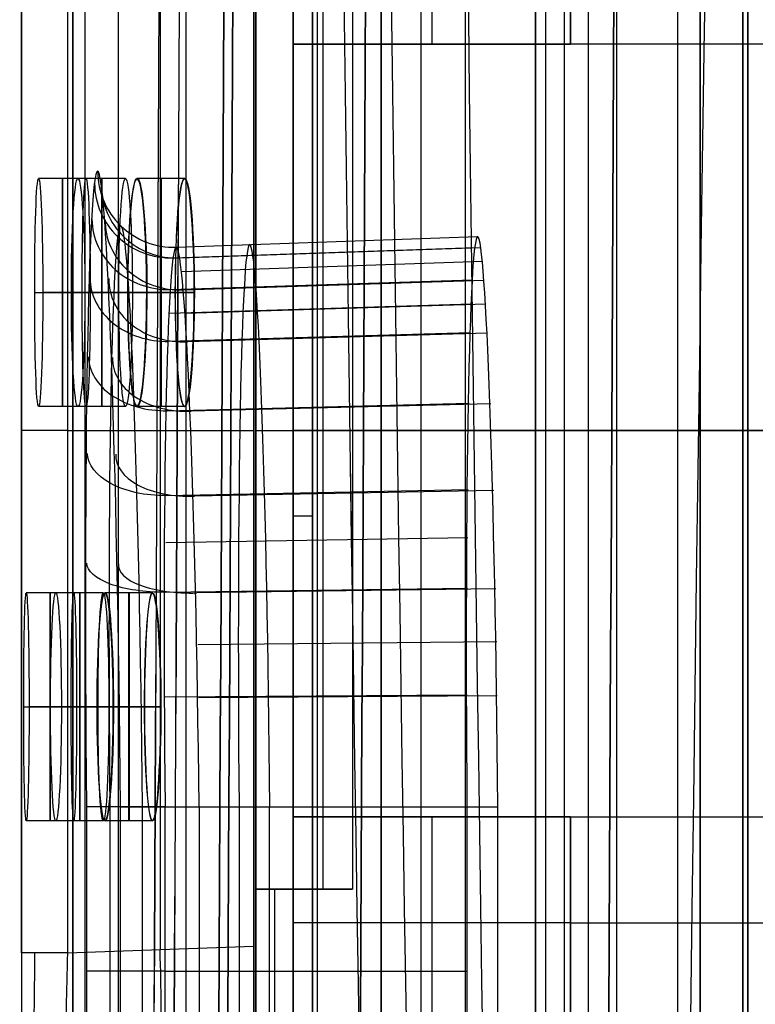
# Model space of a CAD drawing. Extents: x -64 to 57, y 4 to 161.
# Tile 130 of 256: x -64.42 to -60.55, y 110.54 to 115.73. Entities that reach past the tile are written whole.
import ezdxf

# ---------------------------------------------------------------- set-up
doc = ezdxf.new("R2010")
doc.units = 0
doc.layers.add('DEFAULT', color=7, linetype='CONTINUOUS')

msp = doc.modelspace()

# ---------------------------------------------------------------- linework, layer by layer
at = {"layer": 'DEFAULT', "color": 1}
for p, q in [((-60.6117, 81.3771, 65.4553), (-60.6117, 153.3847, 65.4553)), ((-62.5162, 152.7104, 35.6675), (-62.5162, 10.4575, 35.6675)), ((-62.5162, 10.4575, 36.8178), (-62.5162, 152.7104, 36.8178)), ((-60.9551, 12.1037, 35.613), (-60.9551, 150.6227, 35.613)), ((-60.6117, 150.6287, 31.7197), (-60.6117, 81.3771, 31.7197)), ((-61.4256, 137.9591, 51.5556), (-61.4256, 104.9158, 51.5556)), ((-63.1861, 137.8669, 37.3601), (-63.1861, 105.008, 37.3601)), ((-62.8512, 104.9905, 37.3426), (-62.8512, 137.8844, 37.3426)), ((-62.5162, 104.9729, 37.325), (-62.5162, 137.902, 37.325)), ((-62.3059, 104.9619, 51.5095), (-62.3059, 137.913, 51.5095)), ((-64.1396, 106.1833, 38.1854), (-64.1396, 136.6916, 38.1854)), ((-64.1392, 136.6916, 38.1712), (-64.1392, 106.1833, 38.1712)), ((-63.8983, 106.1833, 38.4353), (-63.8983, 136.6916, 38.4353)), ((-63.5422, 106.1958, 38.4477), (-63.5422, 136.6791, 38.4477)), ((-63.1861, 106.2082, 38.4601), (-63.1861, 136.6667, 38.4601)), ((-64.4089, 110.8159, 51.7475), (-64.4089, 116.311, 51.7475)), ((-64.4089, 116.311, 51.7518), (-64.4089, 110.8159, 51.7518)), ((-64.1677, 116.311, 51.4976), (-64.1677, 110.8159, 51.4976)), ((-63.6769, 110.8331, 51.4805), (-63.6769, 116.2938, 51.4805)), ((-63.1861, 116.2767, 51.4633), (-63.1861, 110.8502, 51.4633)), ((-64.0696, 114.8898, 55.1174), (-64.3196, 114.8898, 55.1174)), ((-63.8621, 114.8898, 59.4674), (-64.1121, 114.8898, 59.4674)), ((-63.5513, 114.8898, 33.3674), (-63.8013, 114.8898, 33.3674)), ((-63.5505, 114.8898, 63.8174), (-63.8005, 114.8898, 63.8174)), ((-64.34, 114.2898, 54.5174), (-64.09, 114.2898, 54.5174)), ((-64.0471, 114.2898, 55.7174), (-64.2971, 114.2898, 55.7174)), ((-64.1469, 114.2898, 58.8674), (-63.8969, 114.2898, 58.8674)), ((-63.8253, 114.2898, 60.0674), (-64.0753, 114.2898, 60.0674)), ((-63.6005, 114.2898, 33.9674), (-63.8505, 114.2898, 33.9674)), ((-63.8497, 114.2898, 63.2174), (-63.5997, 114.2898, 63.2174)), ((-63.7502, 114.2898, 32.7674), (-63.5002, 114.2898, 32.7674)), ((-63.4993, 114.2898, 64.4174), (-63.7493, 114.2898, 64.4174)), ((-64.0696, 113.6898, 55.1174), (-64.3196, 113.6898, 55.1174)), ((-63.8621, 113.6898, 59.4674), (-64.1121, 113.6898, 59.4674)), ((-63.5513, 113.6898, 33.3674), (-63.8013, 113.6898, 33.3674)), ((-63.5505, 113.6898, 63.8174), (-63.8005, 113.6898, 63.8174)), ((-64.1677, 113.5635, 51.4976), (-63.1861, 113.5635, 51.4633)), ((-64.1344, 112.7098, 52.9424), (-64.3844, 112.7098, 52.9424)), ((-63.9788, 112.7098, 57.2924), (-64.2288, 112.7098, 57.2924)), ((-63.72, 112.7098, 35.5424), (-63.97, 112.7098, 35.5424)), ((-63.7193, 112.7098, 61.6424), (-63.9693, 112.7098, 61.6424)), ((-64.3977, 112.1098, 52.3424), (-64.1477, 112.1098, 52.3424)), ((-64.1191, 112.1098, 53.5424), (-64.3691, 112.1098, 53.5424)), ((-64.2565, 112.1098, 56.6924), (-64.0065, 112.1098, 56.6924)), ((-63.9492, 112.1098, 57.8924), (-64.1992, 112.1098, 57.8924)), ((-63.762, 112.1098, 36.1424), (-64.012, 112.1098, 36.1424)), ((-64.0113, 112.1098, 61.0424), (-63.7613, 112.1098, 61.0424)), ((-63.9261, 112.1098, 34.9424), (-63.6761, 112.1098, 34.9424)), ((-63.6754, 112.1098, 62.2424), (-63.9254, 112.1098, 62.2424)), ((-64.1344, 111.5098, 52.9424), (-64.3844, 111.5098, 52.9424)), ((-63.9788, 111.5098, 57.2924), (-64.2288, 111.5098, 57.2924)), ((-63.72, 111.5098, 35.5424), (-63.97, 111.5098, 35.5424)), ((-63.7193, 111.5098, 61.6424), (-63.9693, 111.5098, 61.6424)), ((-64.1677, 110.8159, 51.4976), (-63.1861, 110.8502, 51.4633)), ((-63.1861, 105.008, 51.4633), (-63.1861, 110.8502, 51.4633))]:
    msp.add_line(p, q, dxfattribs=at)
at = {"layer": 'DEFAULT', "color": 156}
for p, q in [((-61.704, 10.774, 35.8806), (-61.704, 151.5363, 35.8806)), ((-61.704, 151.5363, 37.5166), (-61.704, 10.774, 37.5166)), ((-61.704, 10.774, 36.6986), (-61.704, 151.5363, 36.6986))]:
    msp.add_line(p, q, dxfattribs=at)
at = {"layer": 'DEFAULT', "color": 7}
for p, q in [((-60.8363, 102.6643, 51.8084), (-60.8363, 149.1156, 51.8084)), ((-60.8363, 149.1156, 65.5634), (-60.8363, 102.6643, 65.5634)), ((-60.8363, 103.6643, 64.2619), (-60.8363, 148.1155, 64.2618)), ((-60.8363, 148.1155, 55.1088), (-60.8363, 103.6643, 55.1089)), ((-60.5863, 103.6643, 64.2619), (-60.5863, 148.1155, 64.2618)), ((-60.5863, 148.1155, 55.1088), (-60.5863, 103.6643, 55.1089))]:
    msp.add_line(p, q, dxfattribs=at)
at = {"layer": 'DEFAULT', "color": 254}
for p, q in [((-63.1751, 135.4079, 37.5288), (-63.1751, 107.4679, 37.5288)), ((-62.9795, 120.4219, 38.8826), (-62.9795, 106.7059, 38.8826)), ((-63.1751, 107.3409, 39.8148), (-63.1751, 119.7869, 39.8148)), ((-62.9795, 119.5202, 39.6192), (-62.9795, 106.7059, 39.6192)), ((-62.9795, 107.6076, 37.8412), (-62.9795, 119.5202, 37.8412)), ((-62.8779, 119.4059, 37.892), (-62.8779, 107.7219, 37.892)), ((-61.651, 119.0522, 37.5288), (-61.651, 108.316, 37.5288)), ((-61.5533, 119.026, 37.8412), (-61.5533, 108.3422, 37.8412)), ((-62.8779, 118.0089, 39.8148), (-62.8779, 109.1189, 39.8148)), ((-62.8779, 118.0089, 39.6192), (-62.8779, 109.1189, 39.6192)), ((-62.8779, 109.1189, 38.4), (-62.8779, 118.0089, 38.4)), ((-62.8779, 118.0089, 39.717), (-62.8779, 109.1189, 39.717)), ((-61.2777, 118.0089, 38.4), (-61.2777, 109.1189, 38.4)), ((-62.0741, 117.9524, 48.6361), (-62.0741, 108.2231, 48.6361)), ((-64.0741, 108.721, 48.6361), (-64.0741, 117.5061, 48.6361)), ((-62.9795, 116.7135, 48.8648), (-62.9795, 115.5959, 48.8648)), ((-62.2492, 116.7135, 48.8648), (-62.2492, 115.5959, 48.8648)), ((-61.519, 115.5959, 48.8648), (-61.519, 116.7135, 48.8648)), ((-61.519, 115.5959, 49.576), (-61.519, 116.7135, 49.576)), ((-61.519, 116.7135, 49.2204), (-61.519, 115.5959, 49.2204)), ((-62.9795, 111.1509, 50.6682), (-62.9795, 115.9769, 50.6682)), ((-62.8233, 115.9769, 50.6682), (-62.8233, 111.1509, 50.6682)), ((-62.6671, 115.9769, 50.8638), (-62.6671, 111.1509, 50.8638)), ((-62.6671, 115.9769, 50.6682), (-62.6671, 111.1509, 50.6682)), ((-62.6671, 115.9769, 50.766), (-62.6671, 111.1509, 50.766)), ((-62.9795, 115.5959, 48.8648), (-62.9795, 115.5959, 50.0078)), ((-62.9795, 115.5959, 50.0078), (-62.9795, 111.5319, 50.0078)), ((-47.7395, 115.5959, 50.0078), (-62.9795, 115.5959, 50.0078)), ((-62.9795, 115.5959, 48.8648), (-61.519, 115.5959, 48.8648)), ((-61.519, 115.5959, 49.4363), (-62.9795, 115.5959, 49.4363)), ((-61.519, 115.5959, 49.576), (-61.519, 115.5959, 48.8648)), ((-47.7395, 115.5959, 49.576), (-61.519, 115.5959, 49.576)), ((-63.5948, 114.5287, 43.7602), (-62.0082, 114.5841, 43.7601)), ((-63.6111, 114.4722, 44.336), (-62.0231, 114.5267, 44.3468)), ((-63.5762, 114.472, 43.1873), (-61.9915, 114.5263, 43.1764)), ((-63.5662, 114.4013, 42.9057), (-61.9826, 114.4542, 42.8896)), ((-63.6246, 114.3056, 44.8866), (-62.0356, 114.3569, 44.9077)), ((-63.556, 114.3043, 42.6347), (-61.9736, 114.3553, 42.6135)), ((-63.6302, 114.1816, 45.1493), (-62.0409, 114.2306, 45.1754)), ((-63.5458, 114.1811, 42.3744), (-61.9645, 114.2298, 42.3483)), ((-63.6351, 114.0334, 45.3969), (-62.0456, 114.0795, 45.4277)), ((-63.5356, 114.0318, 42.1254), (-61.9555, 114.0777, 42.0947)), ((-63.6428, 113.668, 45.8428), (-62.0531, 113.7073, 45.8821)), ((-63.5161, 113.6666, 41.6804), (-61.9385, 113.7055, 41.6414)), ((-63.1751, 113.5639, 39.8148), (-62.8779, 113.5639, 39.8148)), ((-62.9795, 113.5639, 50.6682), (-62.6671, 113.5639, 50.6682)), ((-62.9795, 113.5639, 50.0078), (-62.9795, 113.5639, 50.6682)), ((-47.7395, 113.5639, 50.0078), (-62.9795, 113.5639, 50.0078)), ((-62.9795, 113.5639, 37.8412), (-60.127, 113.5639, 37.8412)), ((-62.9795, 113.5639, 37.8412), (-62.9795, 113.5639, 39.6192)), ((-62.8779, 113.5639, 39.6192), (-62.8779, 113.5639, 39.8148)), ((-62.8779, 113.5639, 37.892), (-62.8779, 113.5639, 38.4)), ((-62.8779, 113.5639, 38.4), (-59.6775, 113.5639, 38.4)), ((-62.8779, 113.5639, 37.892), (-52.4639, 113.5639, 37.892)), ((-62.6671, 113.5639, 50.6682), (-62.6671, 113.5639, 50.8638)), ((-63.6481, 113.2223, 46.2093), (-62.0584, 113.2532, 46.2554)), ((-63.4991, 113.2193, 41.3133), (-61.9236, 113.2498, 41.2675)), ((-62.8779, 113.113, 39.6192), (-62.9795, 113.113, 39.6192)), ((-63.6499, 112.9751, 46.3578), (-62.0603, 113.0013, 46.4067)), ((-63.6514, 112.7125, 46.4823), (-62.0618, 112.7338, 46.5336)), ((-63.4858, 112.7118, 41.042), (-61.9121, 112.7328, 40.9912)), ((-63.4809, 112.4382, 40.9441), (-61.9078, 112.4541, 40.8915)), ((-63.6531, 112.1619, 46.6498), (-62.0638, 112.1728, 46.7043)), ((-63.4774, 112.1582, 40.874), (-61.9047, 112.1689, 40.8202)), ((-64.0677, 111.5841, 47.1035), (-64.0677, 109.8547, 47.1035)), ((-63.9443, 111.5841, 46.8179), (-63.9443, 109.8547, 46.8179)), ((-63.8881, 109.0439, 40.3997), (-63.8881, 111.5841, 40.3997)), ((-63.7728, 109.0439, 40.6991), (-63.7728, 111.5841, 40.6991)), ((-63.6537, 109.8547, 46.7071), (-63.6537, 111.5841, 46.7071)), ((-63.6537, 111.5841, 46.7071), (-62.0644, 111.5841, 46.7626)), ((-63.4745, 111.5841, 40.8175), (-61.9022, 111.5841, 40.7626)), ((-63.4745, 111.5841, 40.8175), (-63.4745, 109.0439, 40.8175)), ((-63.2644, 111.5841, 46.7207), (-63.2644, 109.8547, 46.7207)), ((-63.1034, 109.0439, 40.8045), (-63.1034, 111.5841, 40.8045)), ((-62.0644, 111.5841, 46.7626), (-62.0644, 109.8547, 46.7626)), ((-61.9022, 109.0439, 40.7626), (-61.9022, 111.5841, 40.7626)), ((-62.9795, 111.5319, 50.0078), (-62.9795, 111.5319, 48.8648)), ((-62.9795, 111.5319, 48.8648), (-62.9795, 110.4143, 48.8648)), ((-61.519, 111.5319, 48.8648), (-62.9795, 111.5319, 48.8648)), ((-62.9795, 111.5319, 50.0078), (-47.7395, 111.5319, 50.0078)), ((-62.9795, 111.5319, 49.4363), (-61.519, 111.5319, 49.4363)), ((-62.2492, 111.5319, 48.8648), (-62.2492, 110.4143, 48.8648)), ((-61.519, 110.4143, 48.8648), (-61.519, 111.5319, 48.8648)), ((-61.519, 110.4143, 49.576), (-61.519, 111.5319, 49.576)), ((-61.519, 111.5319, 49.576), (-61.519, 111.5319, 48.8648)), ((-61.519, 111.5319, 49.576), (-47.7395, 111.5319, 49.576)), ((-61.519, 111.5319, 49.2204), (-61.519, 110.4143, 49.2204)), ((-62.6671, 111.1509, 50.8638), (-63.1751, 111.1509, 50.8638)), ((-63.1751, 111.1509, 50.8638), (-63.1751, 105.3089, 50.8638)), ((-63.1751, 111.1509, 50.8638), (-63.1751, 111.1509, 49.7208)), ((-63.1751, 111.1509, 49.7208), (-63.1751, 106.1344, 49.7208)), ((-63.1751, 111.1509, 49.7208), (-62.9795, 111.1509, 49.7208)), ((-63.1751, 111.1509, 50.2923), (-62.9795, 111.1509, 50.2923)), ((-63.0773, 111.1509, 49.7208), (-63.0773, 106.1344, 49.7208)), ((-62.9795, 111.1509, 50.6682), (-62.6671, 111.1509, 50.6682)), ((-62.9795, 111.1509, 49.7208), (-62.9795, 111.1509, 50.6682)), ((-62.9795, 106.1344, 49.7208), (-62.9795, 111.1509, 49.7208)), ((-62.9211, 111.1509, 50.6682), (-62.9211, 111.1509, 50.8638)), ((-62.6671, 111.1509, 50.6682), (-62.6671, 111.1509, 50.8638)), ((-61.519, 110.9731, 48.8648), (-62.9795, 110.9731, 48.8648)), ((-61.519, 110.9731, 48.8648), (-61.519, 110.9731, 49.576)), ((-61.519, 110.9731, 49.576), (-47.7395, 110.9731, 49.576)), ((-63.6537, 110.7194, 46.7071), (-62.0644, 110.7194, 46.7626))]:
    msp.add_line(p, q, dxfattribs=at)
at = {"layer": 'DEFAULT', "color": 1, "extrusion": (6.37239e-09, -5.38277e-14, 1)}
msp.add_arc((2106.8678, 83.1507, 28.609), 2167.9273, 178.056369, 181.9652383, dxfattribs=at)
at = {"layer": 'DEFAULT', "color": 1, "extrusion": (-6.39751e-09, 3.73463e-14, 1)}
msp.add_arc((2106.8678, 83.1507, 68.566), 2167.9273, 178.056369, 181.9652417, dxfattribs=at)
at = {"layer": 'DEFAULT', "color": 1, "extrusion": (-4.01616e-05, -4.47712e-09, 1)}
msp.add_arc((2112.4396, 83.1513, 28.6012), 2172.9134, 178.0606672, 181.9609199, dxfattribs=at)
at = {"layer": 'DEFAULT', "color": 1, "extrusion": (4.01504e-05, 4.4757e-09, 1)}
msp.add_arc((2112.4343, 83.1513, 68.5737), 2172.912, 178.060666, 181.9609244, dxfattribs=at)
at = {"layer": 'DEFAULT', "color": 254, "extrusion": (0.995931, -2.47832e-05, -0.090119)}
msp.add_arc((140.5303, -438.3278, -68.9402), 498.4165, 88.89805, 94.560755, dxfattribs=at)
at = {"layer": 'DEFAULT', "color": 254, "extrusion": (0.995931, -2.4782e-05, 0.090119)}
msp.add_arc((140.5302, 535.2042, -60.1742), 498.4165, 265.439256, 271.101962, dxfattribs=at)
at = {"layer": 'DEFAULT', "color": 254, "extrusion": (0.995931, -2.47838e-05, -0.090121)}
msp.add_arc((140.5303, -438.265, -68.2438), 498.4043, 88.89805, 94.560756, dxfattribs=at)
at = {"layer": 'DEFAULT', "color": 254, "extrusion": (0.995931, -2.47826e-05, 0.090121)}
msp.add_arc((140.5302, 535.1413, -59.4776), 498.4042, 265.439255, 271.101962, dxfattribs=at)
at = {"layer": 'DEFAULT', "color": 254, "extrusion": (0.995859, -2.56032e-05, -0.090906)}
msp.add_arc((140.5303, -438.1712, -66.9871), 498.3529, 88.897985, 94.561018, dxfattribs=at)
at = {"layer": 'DEFAULT', "color": 254, "extrusion": (0.995859, -2.56021e-05, 0.090906)}
msp.add_arc((140.5302, 535.0406, -58.1445), 498.3528, 265.438993, 271.102026, dxfattribs=at)
at = {"layer": 'DEFAULT', "color": 1, "extrusion": (0.996081, -2.45895e-05, -0.088445)}
msp.add_arc((140.4456, -436.7116, -69.1987), 496.5558, 88.891775, 94.572177, dxfattribs=at)
at = {"layer": 'DEFAULT', "color": 1, "extrusion": (0.996074, -2.21132e-05, 0.088527)}
msp.add_arc((140.1505, 523.6608, -60.6006), 486.7139, 265.370039, 271.165401, dxfattribs=at)
at = {"layer": 'DEFAULT', "color": 1, "extrusion": (0.995938, -2.13712e-05, 0.090043)}
msp.add_arc((140.15, 523.9509, -60.4613), 487.1856, 265.372024, 271.164966, dxfattribs=at)
at = {"layer": 'DEFAULT', "color": 1, "extrusion": (0.995947, -2.45933e-05, -0.089937)}
msp.add_arc((140.4457, -437.0362, -69.2053), 497.0505, 88.892276, 94.570151, dxfattribs=at)
at = {"layer": 'DEFAULT', "color": 1, "extrusion": (0.99584, -1.9544e-05, 0.091114)}
msp.add_arc((140.1473, 524.4995, -60.2023), 487.853, 265.376967, 271.164119, dxfattribs=at)
at = {"layer": 'DEFAULT', "color": 1, "extrusion": (0.995833, -1.7073e-05, 0.091195)}
msp.add_arc((140.15, 524.5838, -60.1989), 487.9323, 265.377425, 271.163635, dxfattribs=at)
at = {"layer": 'DEFAULT', "color": 1, "extrusion": (0.995842, -2.06267e-05, -0.091096)}
msp.add_arc((140.1511, -427.8965, -69.0553), 488.022, 88.836737, 94.621883, dxfattribs=at)
at = {"layer": 'DEFAULT', "color": 1, "extrusion": (0.995856, -2.53629e-05, -0.090939)}
msp.add_arc((140.4469, -437.6996, -69.0466), 497.8281, 88.893736, 94.564834, dxfattribs=at)
at = {"layer": 'DEFAULT', "color": 1, "extrusion": (0.136585, -0.000507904, 0.990628)}
msp.add_arc((146.4486, -1756.1906, 20.22), 1822.9796, 89.9063373, 91.4757322, dxfattribs=at)
at = {"layer": 'DEFAULT', "color": 1, "extrusion": (-0.136585, 0.000507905, 0.990628)}
msp.add_arc((-146.4487, 1769.4634, 76.0442), 1822.9797, 269.9063376, 271.4757325, dxfattribs=at)
at = {"layer": 'DEFAULT', "color": 1, "extrusion": (-0.1367, 0.000506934, 0.990612)}
msp.add_arc((-146.4454, 1770.6781, 76.0502), 1824.184, 269.9062753, 271.474634, dxfattribs=at)
at = {"layer": 'DEFAULT', "color": 1, "extrusion": (0.1367, -0.000506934, 0.990612)}
msp.add_arc((146.4453, -1757.394, 20.2125), 1824.1838, 89.906275, 91.4746338, dxfattribs=at)
at = {"layer": 'DEFAULT', "color": 1, "extrusion": (0.043583, -0.000474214, 0.99905)}
msp.add_arc((158.9789, -1752.7997, 25.9644), 1818.2418, 90.3153037, 91.8885768, dxfattribs=at)
at = {"layer": 'DEFAULT', "color": 1, "extrusion": (-0.043583, 0.000474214, 0.99905)}
msp.add_arc((-158.9789, 1757.0351, 71.1182), 1818.2418, 270.3153037, 271.8885768, dxfattribs=at)
at = {"layer": 'DEFAULT', "color": 1, "extrusion": (0.001897, -0.000456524, 0.999998)}
msp.add_arc((1869.049, 139.8461, 28.4601), 1931.3105, 179.7084096, 181.1892536, dxfattribs=at)
at = {"layer": 'DEFAULT', "color": 1, "extrusion": (-0.001897, 0.000456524, 0.999998)}
msp.add_arc((1869.2333, 139.8017, 68.7147), 1931.3105, 179.7084096, 181.1892537, dxfattribs=at)
at = {"layer": 'DEFAULT', "color": 254, "extrusion": (0.999599, 0.009215, 0.026778)}
msp.add_arc((112.1605, 45.4215, -61.7524), 3.3531, 270.1333, 89.8385, dxfattribs=at)
at = {"layer": 'DEFAULT', "color": 254, "extrusion": (-0.02679, 0.000797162, 0.999641)}
msp.add_arc((-112.9857, -65.802, 45.5396), 0.4, 271.7038, 3.7057, dxfattribs=at)
at = {"layer": 'DEFAULT', "color": 1, "extrusion": (0.99936, 0.001644, -0.035736)}
for centre in [(114.395, 52.7904, -66.0592), (114.395, 52.7904, -66.0592), (114.3946, 52.7993, -65.8094), (114.3946, 52.7993, -65.8094)]:
    msp.add_arc(centre, 0.6004, 270.0399, 89.9668, dxfattribs=at)
at = {"layer": 'DEFAULT', "color": 1, "extrusion": (1, 0, 0)}
for centre, radius, start, end in [((114.2898, 55.1174, -64.1936), 0.6, 270, 90), ((114.2898, 59.4674, -63.9861), 0.6, 270, 90), ((114.2898, 33.3674, -63.6753), 0.6, 270, 90), ((114.2898, 63.8174, -63.6745), 0.6, 270, 90), ((114.2898, 55.1174, -64.1936), 0.6, 90, 270), ((114.2898, 59.4674, -63.9861), 0.6, 90, 270), ((114.2898, 33.3674, -63.6753), 0.6, 90, 270), ((114.2898, 63.8174, -63.6745), 0.6, 90, 270), ((112.1098, 52.9424, -64.2584), 0.6, 270, 90), ((112.1098, 57.2924, -64.1028), 0.6, 270, 90), ((112.1098, 35.5424, -63.844), 0.6, 270, 90), ((112.1098, 61.6424, -63.8433), 0.6, 270, 90), ((112.1098, 52.9424, -64.2584), 0.6, 90, 270), ((112.1098, 57.2924, -64.1028), 0.6, 90, 270), ((112.1098, 35.5424, -63.844), 0.6, 90, 270), ((112.1098, 61.6424, -63.8433), 0.6, 90, 270), ((110.8501, 51.0637, -63.1861), 0.3997, 89.9856, 180.0144)]:
    msp.add_arc(centre, radius, start, end, dxfattribs=at)
at = {"layer": 'DEFAULT', "color": 1, "extrusion": (0.998224, 0.001648, -0.059542)}
for centre, end in [((114.3944, 55.5558, -67.3498), 89.904), ((114.3944, 55.5558, -67.3498), 89.904), ((114.394, 55.5707, -67.1002), 89.9039), ((114.394, 55.5707, -67.1002), 89.904)]:
    msp.add_arc(centre, 0.6011, 270.1073, end, dxfattribs=at)
at = {"layer": 'DEFAULT', "color": 254, "extrusion": (-0.022757, -0.194518, 0.980635)}
msp.add_arc((-76.5411, 113.3253, 22.6577), 0.4, 186.8032, 278.5451, dxfattribs=at)
at = {"layer": 'DEFAULT', "color": 254, "extrusion": (-0.029787, 0.195873, 0.980177)}
msp.add_arc((45.598, -112.1374, 66.6452), 0.4, 351.1812, 83.5228, dxfattribs=at)
at = {"layer": 'DEFAULT', "color": 1, "extrusion": (0.996524, 0.001653, 0.083294)}
for centre, start in [((114.3934, 38.5499, -60.6103), 270.1915), ((114.3934, 38.5499, -60.6103), 270.1915), ((114.3929, 38.529, -60.3611), 270.1914), ((114.3929, 38.529, -60.3611), 270.1915)]:
    msp.add_arc(centre, 0.6021, start, 89.7927, dxfattribs=at)
at = {"layer": 'DEFAULT', "color": 1, "extrusion": (0.996519, 0.001653, -0.083348)}
for centre, start in [((114.3934, 58.2936, -68.7075), 270.2076), ((114.3934, 58.2936, -68.7075), 270.2075), ((114.3929, 58.3144, -68.4584), 270.2076), ((114.3929, 58.3144, -68.4584), 270.2076)]:
    msp.add_arc(centre, 0.6021, start, 89.8083, dxfattribs=at)
at = {"layer": 'DEFAULT', "color": 254, "extrusion": (-0.018265, -0.381652, 0.924126)}
msp.add_arc((-69.0477, 120.2507, -0.9819), 0.4, 182.9645, 274.5327, dxfattribs=at)
at = {"layer": 'DEFAULT', "color": 254, "extrusion": (-0.031237, 0.382956, 0.923238)}
msp.add_arc((54.0367, -93.9694, 85.1204), 0.4, 354.9517, 87.6943, dxfattribs=at)
at = {"layer": 'DEFAULT', "color": 254, "extrusion": (0.999565, 0.009207, 0.028025)}
msp.add_arc((112.1637, 45.5021, -61.5771), 3.0607, 270.0577, 89.9127, dxfattribs=at)
at = {"layer": 'DEFAULT', "color": 254, "extrusion": (0.9996, 0.00832, 0.027013)}
msp.add_arc((112.0951, 45.3959, -59.848), 3.0011, 270.0061, 89.9682, dxfattribs=at)
at = {"layer": 'DEFAULT', "color": 254, "extrusion": (0.999483, 0.010438, 0.03041)}
msp.add_arc((112.2404, 45.6395, -61.0358), 2.9462, 270.0091, 89.9545, dxfattribs=at)
at = {"layer": 'DEFAULT', "color": 254, "extrusion": (0.999589, 0.008437, 0.027396)}
msp.add_arc((112.1124, 45.4513, -61.0169), 2.9592, 270.0062, 89.9673, dxfattribs=at)
at = {"layer": 'DEFAULT', "color": 254, "extrusion": (-0.013786, -0.555109, 0.831663)}
msp.add_arc((-66.4688, 119.1016, -24.6682), 0.4, 181.7104, 273.1834, dxfattribs=at)
at = {"layer": 'DEFAULT', "color": 254, "extrusion": (-0.030749, 0.556123, 0.830531)}
msp.add_arc((57.1388, -74.4131, 100.3543), 0.4, 356.1919, 89.3716, dxfattribs=at)
at = {"layer": 'DEFAULT', "color": 1, "extrusion": (0.99936, -0.001644, -0.035736)}
for centre in [(114.1842, 52.777, -66.435), (114.1842, 52.777, -66.435), (114.1846, 52.7859, -66.1851), (114.1846, 52.7859, -66.1851)]:
    msp.add_arc(centre, 0.6004, 90.0332, 269.9601, dxfattribs=at)
at = {"layer": 'DEFAULT', "color": 1, "extrusion": (0.998224, -0.001648, -0.059542)}
for centre, start in [((114.1849, 55.5334, -67.7264), 90.096), ((114.1849, 55.5334, -67.7264), 90.0961), ((114.1853, 55.5482, -67.4768), 90.096), ((114.1853, 55.5482, -67.4768), 90.096)]:
    msp.add_arc(centre, 0.6011, start, 269.8927, dxfattribs=at)
at = {"layer": 'DEFAULT', "color": 1, "extrusion": (0, 1, 0)}
for centre, radius, start, end in [((-118.542, 48.5874, 114.2898), 182.7283, 1.859725, 2.236234), ((-118.542, 48.5874, 114.2898), 182.7283, 3.225075, 3.602013), ((-118.542, 48.5876, 114.2898), 182.7283, 355.033257, 355.410839), ((-118.542, 48.5874, 114.2898), 182.7283, 4.592261, 4.969844), ((64.1589, 51.7475, 113.5635), 0.25, 272, 0), ((64.1589, 51.7475, 113.5635), 0.25, 0, 0.9923), ((-118.542, 48.5874, 112.1098), 182.7283, 1.177494, 1.55387), ((-118.542, 48.5874, 112.1098), 182.7283, 2.542219, 2.918916), ((-118.542, 48.5876, 112.1098), 182.7283, 355.717476, 356.094708), ((-118.542, 48.5874, 112.1098), 182.7283, 3.908389, 4.285623)]:
    msp.add_arc(centre, radius, start, end, dxfattribs=at)
at = {"layer": 'DEFAULT', "color": 1, "extrusion": (0.996524, -0.001653, 0.083294)}
for centre, end in [((114.1859, 38.5814, -60.9882), 269.8085), ((114.1859, 38.5814, -60.9882), 269.8086), ((114.1863, 38.5606, -60.739), 269.8085), ((114.1863, 38.5606, -60.739), 269.8085)]:
    msp.add_arc(centre, 0.6021, 90.2073, end, dxfattribs=at)
at = {"layer": 'DEFAULT', "color": 1, "extrusion": (0.996519, -0.001653, -0.083348)}
for centre, end in [((114.1859, 58.262, -69.0854), 269.7924), ((114.1859, 58.262, -69.0854), 269.7924), ((114.1863, 58.2828, -68.8363), 269.7925), ((114.1863, 58.2828, -68.8363), 269.7924)]:
    msp.add_arc(centre, 0.6021, 90.1917, end, dxfattribs=at)
at = {"layer": 'DEFAULT', "color": 254, "extrusion": (-0.009766, -0.706344, 0.707801)}
msp.add_arc((-65.226, 112.6074, -47.2199), 0.4, 181.119, 272.5608, dxfattribs=at)
at = {"layer": 'DEFAULT', "color": 254, "extrusion": (-0.028124, 0.70709, 0.706564)}
msp.add_arc((58.9512, -52.9378, 111.6074), 0.4, 356.7781, 90.391, dxfattribs=at)
at = {"layer": 'DEFAULT', "color": 254, "extrusion": (0.006397, 0.831114, -0.556065)}
msp.add_arc((64.5333, 101.4907, 67.997), 0.4, 267.7547, 359.2068, dxfattribs=at)
at = {"layer": 'DEFAULT', "color": 254, "extrusion": (-0.023352, 0.831731, 0.554688)}
msp.add_arc((60.3043, -29.7899, 118.5653), 0.4, 357.1023, 91.1083, dxfattribs=at)
at = {"layer": 'DEFAULT', "color": 254, "extrusion": (0.003758, 0.923638, -0.383248)}
msp.add_arc((64.124, 86.4302, 86.0521), 0.4, 267.9107, 359.3918, dxfattribs=at)
at = {"layer": 'DEFAULT', "color": 254, "extrusion": (-0.01673, 0.924018, 0.381982)}
msp.add_arc((61.4463, -5.9559, 120.8844), 0.4, 357.2863, 91.604, dxfattribs=at)
at = {"layer": 'DEFAULT', "color": 1, "extrusion": (0.999715, 0.001643, -0.023833)}
for centre, start in [((112.2152, 51.3973, -65.4427), 270.0184), ((112.2152, 51.3973, -65.4427), 270.0184), ((112.2148, 51.4032, -65.1927), 270.0185), ((112.2148, 51.4032, -65.1927), 270.0184)]:
    msp.add_arc(centre, 0.6002, start, 89.986, dxfattribs=at)
at = {"layer": 'DEFAULT', "color": 1, "extrusion": (0.998863, 0.001646, -0.047639)}
for centre in [(112.2147, 54.1764, -66.6997), (112.2147, 54.1764, -66.6997), (112.2143, 54.1883, -66.45), (112.2143, 54.1883, -66.45)]:
    msp.add_arc(centre, 0.6007, 270.0695, 89.9395, dxfattribs=at)
at = {"layer": 'DEFAULT', "color": 1, "extrusion": (0.997447, 0.00165, 0.071391)}
for centre, start in [((112.2139, 40.0053, -61.0833), 270.1395), ((112.2139, 40.0053, -61.0833), 270.1396), ((112.2135, 39.9875, -60.834), 270.1395), ((112.2135, 39.9875, -60.834), 270.1395)]:
    msp.add_arc(centre, 0.6015, start, 89.8469, dxfattribs=at)
at = {"layer": 'DEFAULT', "color": 1, "extrusion": (0.997443, 0.00165, -0.071445)}
for centre, end in [((112.2139, 56.9279, -68.0238), 89.8602), ((112.2139, 56.9279, -68.0238), 89.8603), ((112.2135, 56.9458, -67.7745), 89.8602), ((112.2135, 56.9458, -67.7745), 89.8602)]:
    msp.add_arc(centre, 0.6015, 270.1533, end, dxfattribs=at)
at = {"layer": 'DEFAULT', "color": 1, "extrusion": (0.999715, -0.001643, -0.023833)}
for centre, end in [((112.004, 51.3885, -65.811), 269.9816), ((112.004, 51.3885, -65.811), 269.9815), ((112.0044, 51.3945, -65.5611), 269.9816), ((112.0044, 51.3945, -65.5611), 269.9816)]:
    msp.add_arc(centre, 0.6002, 90.014, end, dxfattribs=at)
at = {"layer": 'DEFAULT', "color": 1, "extrusion": (0.998863, -0.001646, -0.047639)}
for centre in [(112.0045, 54.1588, -67.0687), (112.0045, 54.1588, -67.0687), (112.0049, 54.1707, -66.819), (112.0049, 54.1707, -66.819)]:
    msp.add_arc(centre, 0.6007, 90.0605, 269.9305, dxfattribs=at)
at = {"layer": 'DEFAULT', "color": 1, "extrusion": (0.997447, -0.00165, 0.071391)}
for centre, end in [((112.0053, 40.0318, -61.4533), 269.8605), ((112.0053, 40.0318, -61.4533), 269.8605), ((112.0057, 40.0139, -61.204), 269.8604), ((112.0057, 40.0139, -61.204), 269.8605)]:
    msp.add_arc(centre, 0.6015, 90.1531, end, dxfattribs=at)
at = {"layer": 'DEFAULT', "color": 1, "extrusion": (0.997443, -0.00165, -0.071445)}
for centre, start in [((112.0053, 56.9014, -68.3938), 90.1398), ((112.0053, 56.9014, -68.3938), 90.1398), ((112.0057, 56.9193, -68.1445), 90.1397), ((112.0057, 56.9193, -68.1445), 90.1398)]:
    msp.add_arc(centre, 0.6015, start, 269.8467, dxfattribs=at)
at = {"layer": 'DEFAULT', "color": 254, "extrusion": (5.20934e-10, 1, -5.9189e-09)}
msp.add_arc((63.6677, 47.1068, 111.5841), 0.4, 267.9999, 359.5186, dxfattribs=at)
at = {"layer": 'DEFAULT', "color": 254, "extrusion": (2.06279e-06, 1, 3.17812e-06)}
msp.add_arc((63.4887, 40.4174, 111.5841), 0.4, 357.4123, 91.9999, dxfattribs=at)
at = {"layer": 'DEFAULT', "color": 1, "extrusion": (0.998783, 0.034878, -0.034878)}
msp.add_arc((112.9883, 48.9645, -61.5343), 0.4, 90.0698, 180, dxfattribs=at)
at = {"layer": 'DEFAULT', "color": 1, "extrusion": (0.999892, -0.000890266, -0.014649)}
msp.add_arc((110.7587, 50.1511, -65.2587), 0.6502, 90.0164, 180.0053, dxfattribs=at)
at = {"layer": 'DEFAULT', "color": 1, "extrusion": (1.92465e-16, 1, 7.15661e-15)}
msp.add_arc((64.1589, 51.7475, 110.8159), 0.25, 272, 0, dxfattribs=at)
at = {"layer": 'DEFAULT', "color": 1, "extrusion": (9.44311e-11, 1, -8.16368e-13)}
msp.add_arc((64.1589, 51.7475, 110.8159), 0.25, 360, 0.9923, dxfattribs=at)
at = {"layer": 'DEFAULT', "color": 1, "extrusion": (0.999915, -0.007189, -0.010838)}
msp.add_arc((110.3473, 50.3933, -65.6907), 0.4734, 89.6058, 180.2074, dxfattribs=at)
at = {"layer": 'DEFAULT', "color": 1, "extrusion": (0.999729, -0.023192, -0.002022)}
msp.add_arc((109.2972, 50.9631, -66.8244), 0.3995, 89.898, 179.983, dxfattribs=at)
at = {"layer": 'DEFAULT', "color": 1, "extrusion": (0.999729, -0.023193, -0.002021)}
msp.add_arc((109.2972, 50.9631, -66.8245), 0.3995, 89.898, 179.983, dxfattribs=at)
at = {"layer": 'DEFAULT', "color": 254, "extrusion": (-4.85863e-08, 1, 5.78296e-06)}
msp.add_arc((63.6677, 47.1062, 110.7197), 0.4, 268, 359.5186, dxfattribs=at)

doc.saveas('drawing.dxf')
